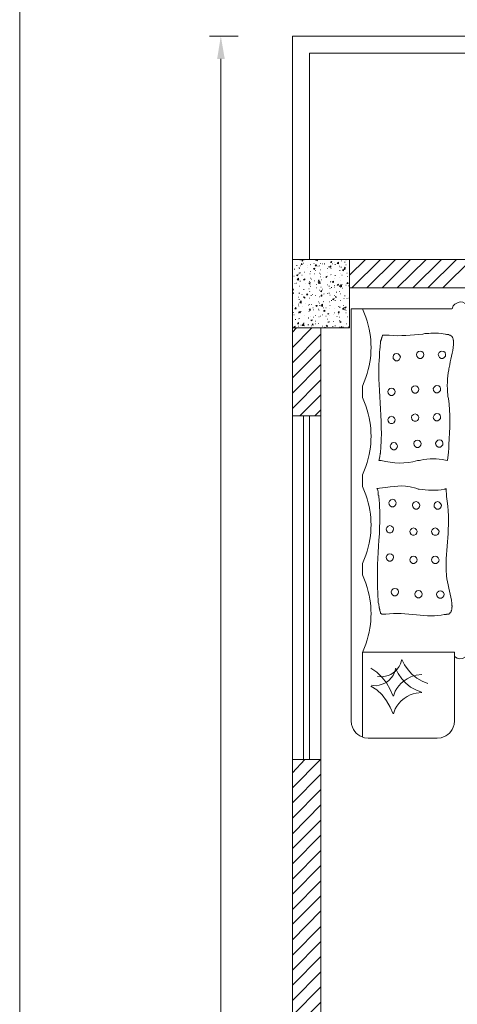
# Model space of a CAD drawing. Header units: millimetres. Extents: x 5 to 204, y 5 to 291.
# Tile 34 of 52: x 5 to 33, y 188 to 250. Entities that reach past the tile are written whole.
import ezdxf

# ---------------------------------------------------------------- set-up
doc = ezdxf.new("R2010")
doc.units = ezdxf.units.MM
doc.header["$MEASUREMENT"] = 0
doc.layers.get('0').update_dxf_attribs({"linetype": 'CONTINUOUS'})

msp = doc.modelspace()

# ---------------------------------------------------------------- hatches: boundary and pattern name
at = {"true_color": 0x989898}
msp.add_hatch(color=0, dxfattribs=at).paths.add_polyline_path([(17.787, 247.235), (18.267, 247.235), (18.019, 248.675)])

# ---------------------------------------------------------------- linework, layer by layer
at = {"color": 0, "linetype": 'Continuous', "lineweight": 9, "true_color": 0x989898}
for p, q in [((27.153, 230.97), (26.937, 231.5)), ((26.937, 226.635), (27.153, 227.165)), ((27.153, 225.378), (26.937, 225.907)), ((26.937, 221.043), (27.153, 221.572)), ((27.963, 221.936), (28.112, 221.936)), ((32.15, 221.969), (32.282, 221.936)), ((27.153, 219.785), (26.937, 220.315)), ((26.937, 215.45), (27.153, 215.979)), ((27.881, 215.384), (27.881, 215.119)), ((27.153, 214.209), (26.937, 214.738)), ((28.145, 212.257), (28.41, 212.273)), ((32.083, 212.24), (32.15, 212.24)), ((26.937, 209.857), (27.153, 210.387)), ((28.956, 208.583), (29.039, 208.865)), ((30.677, 208.467), (30.313, 208.418)), ((27.5, 207.789), (27.798, 207.756)), ((27.881, 208.335), (28.178, 208.318)), ((28.989, 207.425), (28.89, 207.111)), ((30.677, 207.342), (30.313, 207.293)), ((28.989, 206.3), (28.89, 205.985)), ((26.226, 205.539), (26.243, 205.307)), ((32.696, 205.307), (32.729, 205.539)), ((27.07, 204.48), (27.301, 204.463)), ((31.637, 204.463), (31.885, 204.48))]:
    msp.add_line(p, q, dxfattribs=at)
at = {"color": 0, "linetype": 'Continuous', "lineweight": 9, "true_color": 0x000001}
msp.add_lwpolyline([(5.361, 5.394), (204.447, 5.394), (204.447, 291.067), (5.361, 291.067)], close=True, dxfattribs=at)
at = {"color": 0, "linetype": 'Continuous', "lineweight": 5, "true_color": 0x989898}
for points in [[(19.111, 248.675), (17.307, 248.675), (17.307, 248.675)], [(18.019, 48.481), (18.019, 247.235), (18.019, 247.235)]]:
    msp.add_lwpolyline(points, dxfattribs=at)
at = {"color": 0, "linetype": 'Continuous', "lineweight": 18, "true_color": 0xb82e00}
for points in [[(22.52, 234.611), (22.52, 248.675), (22.52, 248.675)], [(22.52, 248.675), (85.991, 248.675), (85.991, 248.675)], [(23.595, 234.611), (23.595, 247.6), (23.595, 247.6)], [(23.595, 247.6), (84.916, 247.6), (84.916, 234.611)]]:
    msp.add_lwpolyline(points, dxfattribs=at)
at = {"color": 0, "linetype": 'Continuous', "lineweight": 18, "true_color": 0x000001}
msp.add_lwpolyline([(22.52, 230.292), (26.11, 230.292), (26.11, 234.611), (22.52, 234.611)], close=True, dxfattribs=at)
at = {"color": 0, "linetype": 'Continuous', "lineweight": 9, "true_color": 0x000003}
for points in [[(22.983, 234.511), (22.999, 234.511), (22.999, 234.511)], [(23.033, 234.594), (23.049, 234.594), (23.049, 234.594)], [(23.115, 234.528), (23.198, 234.578), (23.198, 234.578)], [(23.115, 234.528), (23.165, 234.495), (23.165, 234.495)], [(23.165, 234.495), (23.198, 234.578), (23.198, 234.578)], [(23.297, 234.561), (23.314, 234.561), (23.314, 234.561)], [(23.761, 234.611), (23.794, 234.611), (23.794, 234.611)], [(23.976, 234.561), (24.042, 234.611), (24.042, 234.611)], [(23.976, 234.561), (24.108, 234.528), (24.108, 234.528)], [(24.108, 234.528), (24.091, 234.611), (24.091, 234.611)], [(24.902, 234.445), (25.002, 234.478), (25.002, 234.478)], [(24.902, 234.445), (24.968, 234.412), (24.968, 234.412)], [(24.952, 234.445), (24.968, 234.445), (24.968, 234.445)], [(24.968, 234.412), (25.002, 234.478), (25.002, 234.478)], [(25.167, 234.445), (25.184, 234.445), (25.184, 234.445)], [(25.332, 234.346), (25.432, 234.445), (25.432, 234.445)], [(25.432, 234.329), (25.432, 234.445), (25.432, 234.445)], [(25.614, 234.528), (25.63, 234.528), (25.63, 234.528)], [(25.812, 234.429), (25.845, 234.429), (25.845, 234.429)], [(25.878, 234.578), (25.912, 234.578), (25.912, 234.578)], [(22.52, 234.412), (22.536, 234.412), (22.536, 234.412)], [(22.635, 233.998), (22.668, 233.998), (22.668, 233.998)], [(22.784, 234.23), (22.817, 234.23), (22.817, 234.23)], [(22.933, 234.081), (22.966, 234.081), (22.966, 234.081)], [(22.966, 234.048), (22.983, 234.048), (22.983, 234.048)], [(23.033, 234.197), (23.049, 234.197), (23.049, 234.197)], [(23.066, 234.28), (23.115, 234.346), (23.115, 234.346)], [(23.066, 234.28), (23.132, 234.28), (23.132, 234.28)], [(23.132, 234.28), (23.115, 234.346), (23.115, 234.346)], [(23.198, 234.379), (23.215, 234.379), (23.215, 234.379)], [(23.264, 233.8), (23.281, 233.8), (23.281, 233.8)], [(23.446, 234.214), (23.463, 234.214), (23.463, 234.214)], [(23.446, 234.114), (23.463, 234.114), (23.463, 234.114)], [(23.661, 234.28), (23.678, 234.28), (23.678, 234.28)], [(23.661, 233.85), (23.678, 233.85), (23.678, 233.85)], [(23.678, 234.197), (23.694, 234.197), (23.694, 234.197)], [(23.843, 234.032), (23.943, 234.065), (23.943, 234.065)], [(23.843, 234.032), (23.909, 233.982), (23.909, 233.982)], [(23.876, 234.346), (23.893, 234.346), (23.893, 234.346)], [(23.909, 233.982), (23.943, 234.065), (23.943, 234.065)], [(23.959, 234.197), (24.025, 234.28), (24.025, 234.28)], [(23.959, 234.197), (24.042, 234.197), (24.042, 234.197)], [(23.976, 233.916), (23.992, 233.916), (23.992, 233.916)], [(24.042, 234.197), (24.025, 234.28), (24.025, 234.28)], [(24.125, 234.18), (24.141, 234.18), (24.141, 234.18)], [(24.224, 234.214), (24.257, 234.214), (24.257, 234.214)], [(24.29, 234.362), (24.323, 234.362), (24.323, 234.362)], [(24.29, 233.949), (24.323, 233.949), (24.323, 233.949)], [(24.422, 234.329), (24.439, 234.329), (24.439, 234.329)], [(24.522, 234.329), (24.555, 234.329), (24.555, 234.329)], [(24.555, 234.263), (24.571, 234.263), (24.571, 234.263)], [(24.704, 233.816), (24.72, 233.816), (24.72, 233.816)], [(24.72, 234.048), (24.737, 234.048), (24.737, 234.048)], [(24.803, 234.147), (24.82, 234.147), (24.82, 234.147)], [(24.869, 234.114), (24.935, 234.197), (24.935, 234.197)], [(24.869, 234.114), (24.952, 234.114), (24.952, 234.114)], [(24.952, 234.114), (24.935, 234.197), (24.935, 234.197)], [(24.952, 234.032), (24.968, 234.032), (24.968, 234.032)], [(25.035, 234.329), (25.051, 234.329), (25.051, 234.329)], [(25.2, 234.296), (25.233, 234.296), (25.233, 234.296)], [(25.332, 234.346), (25.432, 234.329), (25.432, 234.329)], [(25.465, 234.18), (25.481, 234.18), (25.481, 234.18)], [(25.481, 234.131), (25.498, 234.131), (25.498, 234.131)], [(25.498, 233.916), (25.531, 233.916), (25.531, 233.916)], [(25.581, 234.114), (25.614, 234.114), (25.614, 234.114)], [(25.68, 233.949), (25.763, 233.965), (25.763, 233.965)], [(25.68, 233.949), (25.73, 233.899), (25.73, 233.899)], [(25.73, 233.899), (25.763, 233.965), (25.763, 233.965)], [(25.779, 234.048), (25.845, 234.114), (25.845, 234.114)], [(25.779, 234.048), (25.845, 234.032), (25.845, 234.032)], [(25.812, 233.965), (25.845, 233.965), (25.845, 233.965)], [(25.845, 234.032), (25.845, 234.114), (25.845, 234.114)], [(25.878, 234.263), (25.912, 234.263), (25.912, 234.263)], [(22.52, 233.667), (22.536, 233.667), (22.536, 233.667)], [(22.619, 233.552), (22.635, 233.552), (22.635, 233.552)], [(22.784, 233.618), (22.884, 233.667), (22.884, 233.667)], [(22.784, 233.618), (22.851, 233.585), (22.851, 233.585)], [(22.817, 233.32), (22.9, 233.436), (22.9, 233.436)], [(22.817, 233.32), (22.917, 233.303), (22.917, 233.303)], [(22.851, 233.585), (22.884, 233.667), (22.884, 233.667)], [(22.917, 233.303), (22.9, 233.436), (22.9, 233.436)], [(22.933, 233.734), (22.966, 233.734), (22.966, 233.734)], [(22.983, 233.353), (22.999, 233.353), (22.999, 233.353)], [(22.999, 233.767), (23.033, 233.767), (23.033, 233.767)], [(22.999, 233.237), (23.033, 233.237), (23.033, 233.237)], [(23.115, 233.618), (23.132, 233.618), (23.132, 233.618)], [(23.231, 233.32), (23.297, 233.386), (23.297, 233.386)], [(23.231, 233.32), (23.297, 233.32), (23.297, 233.32)], [(23.297, 233.32), (23.297, 233.386), (23.297, 233.386)], [(23.579, 233.221), (23.595, 233.221), (23.595, 233.221)], [(23.612, 233.701), (23.645, 233.701), (23.645, 233.701)], [(23.645, 233.436), (23.661, 233.436), (23.661, 233.436)], [(23.727, 233.37), (23.744, 233.37), (23.744, 233.37)], [(23.893, 233.27), (23.909, 233.27), (23.909, 233.27)], [(23.909, 233.701), (23.943, 233.701), (23.943, 233.701)], [(24.141, 233.237), (24.191, 233.32), (24.191, 233.32)], [(24.141, 233.237), (24.207, 233.237), (24.207, 233.237)], [(24.141, 233.121), (24.257, 233.221), (24.257, 233.221)], [(24.207, 233.237), (24.191, 233.32), (24.191, 233.32)], [(24.224, 233.75), (24.257, 233.75), (24.257, 233.75)], [(24.273, 233.088), (24.257, 233.221), (24.257, 233.221)], [(24.273, 233.519), (24.29, 233.519), (24.29, 233.519)], [(24.29, 233.684), (24.323, 233.684), (24.323, 233.684)], [(24.356, 233.32), (24.373, 233.32), (24.373, 233.32)], [(24.472, 233.502), (24.489, 233.502), (24.489, 233.502)], [(24.621, 233.519), (24.704, 233.552), (24.704, 233.552)], [(24.621, 233.519), (24.671, 233.469), (24.671, 233.469)], [(24.671, 233.469), (24.704, 233.552), (24.704, 233.552)], [(24.902, 233.204), (24.935, 233.204), (24.935, 233.204)], [(24.935, 233.601), (24.952, 233.601), (24.952, 233.601)], [(24.952, 233.651), (24.968, 233.651), (24.968, 233.651)], [(25.035, 233.171), (25.101, 233.237), (25.101, 233.237)], [(25.117, 233.155), (25.101, 233.237), (25.101, 233.237)], [(25.167, 233.436), (25.184, 233.436), (25.184, 233.436)], [(25.2, 233.601), (25.233, 233.601), (25.233, 233.601)], [(25.481, 233.469), (25.498, 233.469), (25.498, 233.469)], [(25.564, 233.701), (25.581, 233.701), (25.581, 233.701)], [(25.564, 233.287), (25.581, 233.287), (25.581, 233.287)], [(25.63, 233.618), (25.647, 233.618), (25.647, 233.618)], [(25.945, 233.734), (25.961, 233.734), (25.961, 233.734)], [(25.961, 233.535), (25.994, 233.535), (25.994, 233.535)], [(22.52, 232.708), (22.586, 232.741), (22.586, 232.741)], [(22.52, 232.691), (22.553, 232.675), (22.553, 232.675)], [(22.553, 232.675), (22.586, 232.741), (22.586, 232.741)], [(22.685, 233.088), (22.702, 233.088), (22.702, 233.088)], [(22.768, 233.121), (22.784, 233.121), (22.784, 233.121)], [(22.966, 232.923), (22.983, 232.923), (22.983, 232.923)], [(22.966, 232.923), (22.983, 232.923), (22.983, 232.923)], [(23.231, 232.708), (23.264, 232.708), (23.264, 232.708)], [(23.363, 233.072), (23.38, 233.072), (23.38, 233.072)], [(23.562, 233.121), (23.645, 233.155), (23.645, 233.155)], [(23.562, 233.121), (23.612, 233.072), (23.612, 233.072)], [(23.562, 232.757), (23.579, 232.757), (23.579, 232.757)], [(23.595, 232.592), (23.612, 232.592), (23.612, 232.592)], [(23.612, 233.072), (23.645, 233.155), (23.645, 233.155)], [(23.612, 233.006), (23.645, 233.006), (23.645, 233.006)], [(23.645, 232.906), (23.661, 232.906), (23.661, 232.906)], [(23.678, 232.609), (23.694, 232.609), (23.694, 232.609)], [(24.042, 233.022), (24.058, 233.022), (24.058, 233.022)], [(24.042, 232.824), (24.058, 232.824), (24.058, 232.824)], [(24.141, 233.121), (24.273, 233.088), (24.273, 233.088)], [(24.224, 232.675), (24.257, 232.675), (24.257, 232.675)], [(24.257, 233.088), (24.273, 233.088), (24.273, 233.088)], [(24.29, 232.609), (24.373, 232.642), (24.373, 232.642)], [(24.29, 232.609), (24.356, 232.559), (24.356, 232.559)], [(24.323, 232.857), (24.34, 232.857), (24.34, 232.857)], [(24.356, 232.559), (24.373, 232.642), (24.373, 232.642)], [(24.422, 232.741), (24.439, 232.741), (24.439, 232.741)], [(24.72, 233.006), (24.737, 233.006), (24.737, 233.006)], [(24.82, 232.923), (24.853, 232.923), (24.853, 232.923)], [(24.886, 232.774), (24.902, 232.774), (24.902, 232.774)], [(24.968, 232.84), (25.002, 232.84), (25.002, 232.84)], [(25.035, 233.171), (25.117, 233.155), (25.117, 233.155)], [(25.15, 232.973), (25.167, 232.973), (25.167, 232.973)], [(25.15, 232.857), (25.167, 232.857), (25.167, 232.857)], [(25.349, 233.006), (25.432, 233.055), (25.432, 233.055)], [(25.349, 233.006), (25.415, 232.973), (25.415, 232.973)], [(25.399, 232.973), (25.415, 232.973), (25.415, 232.973)], [(25.415, 232.973), (25.432, 233.055), (25.432, 233.055)], [(25.465, 232.592), (25.481, 232.592), (25.481, 232.592)], [(25.498, 232.906), (25.581, 233.006), (25.581, 233.006)], [(25.498, 232.906), (25.614, 232.89), (25.614, 232.89)], [(25.548, 232.857), (25.564, 232.857), (25.564, 232.857)], [(25.614, 232.89), (25.614, 233.006), (25.614, 233.006)], [(25.63, 233.022), (25.647, 233.022), (25.647, 233.022)], [(25.647, 232.791), (25.68, 232.791), (25.68, 232.791)], [(25.878, 232.989), (25.912, 232.989), (25.912, 232.989)], [(25.945, 233.088), (26.011, 233.155), (26.011, 233.155)], [(25.945, 233.088), (26.027, 233.088), (26.027, 233.088)], [(26.027, 233.088), (26.011, 233.155), (26.011, 233.155)], [(26.06, 232.939), (26.077, 232.939), (26.077, 232.939)], [(26.094, 232.642), (26.11, 232.642), (26.11, 232.642)], [(22.52, 232.46), (22.553, 232.526), (22.553, 232.526)], [(22.52, 232.46), (22.586, 232.46), (22.586, 232.46)], [(22.52, 232.079), (22.536, 232.079), (22.536, 232.079)], [(22.586, 232.46), (22.553, 232.526), (22.553, 232.526)], [(22.917, 232.228), (22.933, 232.228), (22.933, 232.228)], [(22.933, 232.476), (22.966, 232.476), (22.966, 232.476)], [(22.933, 232.079), (22.966, 232.079), (22.966, 232.079)], [(22.966, 232.493), (22.983, 232.493), (22.983, 232.493)], [(22.983, 231.88), (23.066, 231.996), (23.066, 231.996)], [(23.082, 231.864), (23.066, 231.996), (23.066, 231.996)], [(23.115, 232.41), (23.132, 232.41), (23.132, 232.41)], [(23.231, 232.261), (23.264, 232.261), (23.264, 232.261)], [(23.231, 232.211), (23.314, 232.228), (23.314, 232.228)], [(23.231, 232.211), (23.297, 232.162), (23.297, 232.162)], [(23.231, 232.211), (23.264, 232.211), (23.264, 232.211)], [(23.297, 232.162), (23.314, 232.228), (23.314, 232.228)], [(23.413, 232.377), (23.463, 232.46), (23.463, 232.46)], [(23.413, 232.377), (23.496, 232.377), (23.496, 232.377)], [(23.496, 232.377), (23.463, 232.46), (23.463, 232.46)], [(23.595, 232.178), (23.612, 232.178), (23.612, 232.178)], [(23.694, 232.327), (23.727, 232.327), (23.727, 232.327)], [(23.794, 232.393), (23.81, 232.393), (23.81, 232.393)], [(23.976, 232.327), (23.992, 232.327), (23.992, 232.327)], [(24.224, 232.245), (24.257, 232.245), (24.257, 232.245)], [(24.323, 232.294), (24.373, 232.377), (24.373, 232.377)], [(24.323, 232.294), (24.373, 232.294), (24.373, 232.294)], [(24.373, 232.294), (24.373, 232.377), (24.373, 232.377)], [(24.472, 232.377), (24.489, 232.377), (24.489, 232.377)], [(24.489, 231.963), (24.505, 231.963), (24.505, 231.963)], [(24.505, 232.443), (24.522, 232.443), (24.522, 232.443)], [(24.72, 232.46), (24.737, 232.46), (24.737, 232.46)], [(24.82, 232.476), (24.853, 232.476), (24.853, 232.476)], [(24.886, 232.36), (24.902, 232.36), (24.902, 232.36)], [(24.968, 232.029), (25.002, 232.029), (25.002, 232.029)], [(25.051, 232.096), (25.15, 232.145), (25.15, 232.145)], [(25.051, 232.096), (25.117, 232.062), (25.117, 232.062)], [(25.117, 232.062), (25.15, 232.145), (25.15, 232.145)], [(25.15, 232.327), (25.167, 232.327), (25.167, 232.327)], [(25.2, 232.013), (25.233, 232.013), (25.233, 232.013)], [(25.233, 232.228), (25.266, 232.294), (25.266, 232.294)], [(25.233, 232.228), (25.283, 232.211), (25.283, 232.211)], [(25.283, 232.211), (25.266, 232.294), (25.266, 232.294)], [(25.283, 232.542), (25.316, 232.542), (25.316, 232.542)], [(25.531, 232.443), (25.548, 232.443), (25.548, 232.443)], [(25.531, 232.013), (25.548, 232.013), (25.548, 232.013)], [(25.763, 232.145), (25.779, 232.145), (25.779, 232.145)], [(25.812, 232.311), (25.845, 232.311), (25.845, 232.311)], [(25.945, 232.145), (25.961, 232.145), (25.961, 232.145)], [(26.077, 232.178), (26.094, 232.178), (26.094, 232.178)], [(26.11, 232.493), (26.143, 232.493), (26.143, 232.493)], [(26.11, 232.493), (26.143, 232.493), (26.143, 232.493)], [(22.586, 231.715), (22.602, 231.715), (22.602, 231.715)], [(22.685, 231.5), (22.735, 231.583), (22.735, 231.583)], [(22.685, 231.5), (22.751, 231.5), (22.751, 231.5)], [(22.751, 231.5), (22.735, 231.583), (22.735, 231.583)], [(22.884, 231.781), (22.9, 231.781), (22.9, 231.781)], [(22.9, 231.765), (22.917, 231.765), (22.917, 231.765)], [(22.917, 231.682), (22.933, 231.682), (22.933, 231.682)], [(22.933, 231.301), (23.033, 231.318), (23.033, 231.318)], [(22.983, 231.88), (23.082, 231.864), (23.082, 231.864)], [(22.983, 231.632), (22.999, 231.632), (22.999, 231.632)], [(22.999, 231.252), (23.033, 231.318), (23.033, 231.318)], [(23.049, 231.334), (23.066, 231.334), (23.066, 231.334)], [(23.132, 231.616), (23.148, 231.616), (23.148, 231.616)], [(23.363, 231.831), (23.38, 231.831), (23.38, 231.831)], [(23.529, 231.732), (23.562, 231.732), (23.562, 231.732)], [(23.562, 231.334), (23.579, 231.334), (23.579, 231.334)], [(23.579, 231.765), (23.595, 231.765), (23.595, 231.765)], [(23.579, 231.417), (23.645, 231.5), (23.645, 231.5)], [(23.579, 231.417), (23.661, 231.417), (23.661, 231.417)], [(23.661, 231.417), (23.645, 231.5), (23.645, 231.5)], [(23.727, 231.765), (23.744, 231.765), (23.744, 231.765)], [(23.81, 231.566), (23.827, 231.566), (23.827, 231.566)], [(23.827, 231.434), (23.843, 231.434), (23.843, 231.434)], [(23.992, 231.698), (24.091, 231.715), (24.091, 231.715)], [(23.992, 231.698), (24.058, 231.649), (24.058, 231.649)], [(24.058, 231.649), (24.091, 231.715), (24.091, 231.715)], [(24.141, 231.483), (24.174, 231.483), (24.174, 231.483)], [(24.174, 231.93), (24.191, 231.93), (24.191, 231.93)], [(24.191, 231.417), (24.207, 231.417), (24.207, 231.417)], [(24.207, 231.847), (24.224, 231.847), (24.224, 231.847)], [(24.207, 231.715), (24.224, 231.715), (24.224, 231.715)], [(24.323, 231.682), (24.422, 231.781), (24.422, 231.781)], [(24.323, 231.682), (24.422, 231.649), (24.422, 231.649)], [(24.422, 231.649), (24.422, 231.781), (24.422, 231.781)], [(24.472, 231.88), (24.489, 231.88), (24.489, 231.88)], [(24.489, 231.55), (24.505, 231.55), (24.505, 231.55)], [(24.489, 231.351), (24.555, 231.417), (24.555, 231.417)], [(24.489, 231.351), (24.571, 231.334), (24.571, 231.334)], [(24.571, 231.334), (24.555, 231.417), (24.555, 231.417)], [(24.638, 231.55), (24.654, 231.55), (24.654, 231.55)], [(24.853, 231.5), (24.869, 231.5), (24.869, 231.5)], [(24.869, 231.93), (24.886, 231.93), (24.886, 231.93)], [(24.886, 231.698), (24.902, 231.698), (24.902, 231.698)], [(25.167, 231.533), (25.184, 231.533), (25.184, 231.533)], [(25.399, 231.268), (25.465, 231.334), (25.465, 231.334)], [(25.432, 231.649), (25.465, 231.649), (25.465, 231.649)], [(25.465, 231.268), (25.465, 231.334), (25.465, 231.334)], [(25.498, 231.583), (25.531, 231.583), (25.531, 231.583)], [(25.564, 231.649), (25.581, 231.649), (25.581, 231.649)], [(25.68, 231.467), (25.763, 231.566), (25.763, 231.566)], [(25.68, 231.467), (25.779, 231.434), (25.779, 231.434)], [(25.73, 231.698), (25.763, 231.698), (25.763, 231.698)], [(25.779, 231.434), (25.763, 231.566), (25.763, 231.566)], [(25.796, 231.583), (25.912, 231.632), (25.912, 231.632)], [(25.796, 231.583), (25.862, 231.55), (25.862, 231.55)], [(25.845, 231.483), (25.862, 231.483), (25.862, 231.483)], [(25.862, 231.55), (25.912, 231.632), (25.912, 231.632)], [(25.878, 231.384), (25.912, 231.384), (25.912, 231.384)], [(22.553, 231.268), (22.586, 231.268), (22.586, 231.268)], [(22.619, 231.119), (22.635, 231.119), (22.635, 231.119)], [(22.702, 230.822), (22.735, 230.822), (22.735, 230.822)], [(22.9, 230.822), (22.917, 230.822), (22.917, 230.822)], [(22.917, 231.252), (22.933, 231.252), (22.933, 231.252)], [(22.933, 231.301), (22.999, 231.252), (22.999, 231.252)], [(22.933, 230.888), (22.966, 230.888), (22.966, 230.888)], [(23.297, 231.103), (23.314, 231.103), (23.314, 231.103)], [(23.512, 230.937), (23.529, 230.937), (23.529, 230.937)], [(23.529, 230.904), (23.562, 230.904), (23.562, 230.904)], [(23.678, 231.02), (23.694, 231.02), (23.694, 231.02)], [(23.678, 230.788), (23.761, 230.805), (23.761, 230.805)], [(23.678, 230.788), (23.744, 230.739), (23.744, 230.739)], [(23.744, 230.739), (23.761, 230.805), (23.761, 230.805)], [(23.827, 230.97), (23.843, 230.97), (23.843, 230.97)], [(23.959, 231.086), (23.976, 231.086), (23.976, 231.086)], [(23.976, 230.722), (23.992, 230.722), (23.992, 230.722)], [(24.191, 231.004), (24.207, 231.004), (24.207, 231.004)], [(24.29, 231.037), (24.323, 231.037), (24.323, 231.037)], [(24.422, 231.119), (24.439, 231.119), (24.439, 231.119)], [(24.638, 231.037), (24.654, 231.037), (24.654, 231.037)], [(24.72, 230.855), (24.737, 230.855), (24.737, 230.855)], [(24.737, 231.186), (24.82, 231.202), (24.82, 231.202)], [(24.737, 231.186), (24.803, 231.152), (24.803, 231.152)], [(24.803, 231.152), (24.82, 231.202), (24.82, 231.202)], [(24.853, 231.086), (24.869, 231.086), (24.869, 231.086)], [(25.084, 230.706), (25.101, 230.706), (25.101, 230.706)], [(25.101, 231.152), (25.117, 231.152), (25.117, 231.152)], [(25.15, 231.252), (25.167, 231.252), (25.167, 231.252)], [(25.316, 231.02), (25.332, 231.02), (25.332, 231.02)], [(25.399, 231.268), (25.465, 231.268), (25.465, 231.268)], [(25.415, 231.186), (25.432, 231.186), (25.432, 231.186)], [(25.465, 230.97), (25.481, 230.97), (25.481, 230.97)], [(25.465, 230.772), (25.481, 230.772), (25.481, 230.772)], [(25.481, 231.186), (25.498, 231.186), (25.498, 231.186)], [(25.498, 230.673), (25.581, 230.706), (25.581, 230.706)], [(25.564, 230.772), (25.581, 230.772), (25.581, 230.772)], [(25.564, 230.64), (25.581, 230.706), (25.581, 230.706)], [(25.878, 231.252), (25.912, 231.252), (25.912, 231.252)], [(25.994, 231.004), (26.011, 231.004), (26.011, 231.004)], [(26.11, 230.855), (26.143, 230.855), (26.143, 230.855)], [(22.619, 230.358), (22.702, 230.408), (22.702, 230.408)], [(22.619, 230.358), (22.685, 230.325), (22.685, 230.325)], [(22.635, 230.325), (22.668, 230.325), (22.668, 230.325)], [(22.685, 230.325), (22.702, 230.408), (22.702, 230.408)], [(22.851, 230.557), (22.917, 230.64), (22.917, 230.64)], [(22.851, 230.557), (22.917, 230.557), (22.917, 230.557)], [(22.884, 230.408), (22.9, 230.408), (22.9, 230.408)], [(22.917, 230.557), (22.917, 230.64), (22.917, 230.64)], [(23.049, 230.474), (23.066, 230.474), (23.066, 230.474)], [(23.132, 230.441), (23.231, 230.557), (23.231, 230.557)], [(23.132, 230.441), (23.264, 230.424), (23.264, 230.424)], [(23.165, 230.441), (23.198, 230.441), (23.198, 230.441)], [(23.231, 230.59), (23.264, 230.59), (23.264, 230.59)], [(23.264, 230.424), (23.231, 230.557), (23.231, 230.557)], [(23.314, 230.292), (23.347, 230.292), (23.347, 230.292)], [(23.496, 230.491), (23.512, 230.491), (23.512, 230.491)], [(23.529, 230.491), (23.562, 230.491), (23.562, 230.491)], [(23.727, 230.424), (23.744, 230.424), (23.744, 230.424)], [(23.761, 230.491), (23.81, 230.557), (23.81, 230.557)], [(23.761, 230.491), (23.827, 230.474), (23.827, 230.474)], [(23.827, 230.474), (23.81, 230.557), (23.81, 230.557)], [(23.976, 230.557), (23.992, 230.557), (23.992, 230.557)], [(24.174, 230.573), (24.191, 230.573), (24.191, 230.573)], [(24.406, 230.408), (24.422, 230.408), (24.422, 230.408)], [(24.489, 230.292), (24.522, 230.292), (24.522, 230.292)], [(24.522, 230.292), (24.588, 230.342), (24.588, 230.342)], [(24.522, 230.292), (24.555, 230.292), (24.555, 230.292)], [(24.588, 230.292), (24.588, 230.342), (24.588, 230.342)], [(24.654, 230.408), (24.72, 230.474), (24.72, 230.474)], [(24.654, 230.408), (24.737, 230.375), (24.737, 230.375)], [(24.737, 230.375), (24.72, 230.474), (24.72, 230.474)], [(24.753, 230.656), (24.786, 230.656), (24.786, 230.656)], [(24.82, 230.673), (24.853, 230.673), (24.853, 230.673)], [(25.051, 230.375), (25.084, 230.375), (25.084, 230.375)], [(25.2, 230.424), (25.233, 230.424), (25.233, 230.424)], [(25.465, 230.342), (25.481, 230.342), (25.481, 230.342)], [(25.498, 230.673), (25.564, 230.64), (25.564, 230.64)], [(25.564, 230.325), (25.63, 230.375), (25.63, 230.375)], [(25.564, 230.325), (25.647, 230.325), (25.647, 230.325)], [(25.647, 230.325), (25.63, 230.375), (25.63, 230.375)], [(25.73, 230.342), (25.763, 230.342), (25.763, 230.342)], [(25.928, 230.557), (25.945, 230.557), (25.945, 230.557)], [(26.027, 230.358), (26.06, 230.358), (26.06, 230.358)], [(26.094, 230.424), (26.11, 230.424), (26.11, 230.424)]]:
    msp.add_lwpolyline(points, dxfattribs=at)
at = {"color": 0, "linetype": 'Continuous', "lineweight": 5, "true_color": 0x000005}
for points in [[(26.11, 234.578), (26.16, 234.611), (26.16, 234.611)], [(26.11, 233.618), (27.119, 234.611), (27.119, 234.611)], [(26.259, 232.824), (28.063, 234.611), (28.063, 234.611)], [(27.219, 232.824), (29.022, 234.611), (29.022, 234.611)], [(28.178, 232.824), (29.965, 234.611), (29.965, 234.611)], [(29.122, 232.824), (30.942, 234.611), (30.942, 234.611)], [(30.098, 232.824), (31.901, 234.611), (31.901, 234.611)], [(31.057, 232.824), (32.844, 234.611), (32.844, 234.611)], [(32.001, 232.824), (33.804, 234.611), (33.804, 234.611)], [(22.52, 230.027), (22.784, 230.292), (22.784, 230.292)], [(22.52, 229.068), (23.744, 230.292), (23.744, 230.292)], [(22.52, 228.091), (24.323, 229.911), (24.323, 229.911)], [(22.52, 227.148), (24.323, 228.935), (24.323, 228.935)], [(22.52, 226.189), (24.323, 227.992), (24.323, 227.992)], [(22.52, 225.229), (24.323, 227.032), (24.323, 227.032)], [(22.983, 224.749), (24.323, 226.089), (24.323, 226.089)], [(23.943, 224.749), (24.323, 225.13), (24.323, 225.13)], [(22.52, 202.279), (23.314, 203.106), (23.314, 203.106)], [(22.52, 201.319), (24.29, 203.106), (24.29, 203.106)], [(22.52, 200.376), (24.323, 202.18), (24.323, 202.18)], [(22.52, 199.417), (24.323, 201.22), (24.323, 201.22)], [(22.52, 198.44), (24.323, 200.26), (24.323, 200.26)], [(22.52, 197.497), (24.323, 199.284), (24.323, 199.284)], [(22.52, 196.537), (24.323, 198.341), (24.323, 198.341)], [(22.52, 195.578), (24.323, 197.381), (24.323, 197.381)], [(22.52, 194.635), (24.323, 196.438), (24.323, 196.438)], [(22.52, 193.675), (24.323, 195.479), (24.323, 195.479)], [(22.52, 192.732), (24.323, 194.519), (24.323, 194.519)], [(22.52, 191.756), (24.323, 193.576), (24.323, 193.576)], [(22.52, 190.796), (24.323, 192.599), (24.323, 192.599)], [(22.52, 189.853), (24.323, 191.64), (24.323, 191.64)], [(22.52, 188.893), (24.323, 190.697), (24.323, 190.697)], [(22.52, 187.933), (24.323, 189.737), (24.323, 189.737)], [(22.52, 186.99), (24.323, 188.794), (24.323, 188.794)], [(22.52, 186.014), (24.323, 187.834), (24.323, 187.834)]]:
    msp.add_lwpolyline(points, dxfattribs=at)
at = {"color": 0, "linetype": 'Continuous', "lineweight": 18, "true_color": 0x000007}
for points in [[(41.134, 234.611), (26.11, 234.611), (26.11, 234.611)], [(41.134, 232.824), (26.11, 232.824), (26.11, 232.824)], [(22.52, 231.02), (22.52, 224.749), (22.52, 224.749)], [(24.323, 230.292), (24.323, 224.749), (24.323, 224.749)], [(24.323, 224.749), (22.52, 224.749), (22.52, 224.749)], [(22.52, 203.106), (22.52, 178.353), (22.52, 178.353)], [(22.52, 203.106), (24.323, 203.106), (24.323, 203.106)], [(24.323, 203.106), (24.323, 178.353), (24.323, 178.353)]]:
    msp.add_lwpolyline(points, dxfattribs=at)
at = {"color": 0, "linetype": 'Continuous', "lineweight": 9, "true_color": 0x989898}
for points in [[(32.563, 231.5), (26.226, 231.5), (26.226, 205.539)], [(35.31, 231.682), (35.178, 231.831), (35.029, 231.914), (34.863, 231.93), (34.698, 231.914), (34.549, 231.831), (34.416, 231.682), (34.284, 231.831), (34.152, 231.914), (33.97, 231.93), (33.804, 231.914), (33.655, 231.831), (33.523, 231.682), (33.407, 231.831), (33.258, 231.914), (33.093, 231.93), (32.911, 231.88), (32.745, 231.798), (32.646, 231.682), (32.58, 231.5)], [(28.03, 228.968), (28.046, 229.051), (28.046, 229.2), (28.063, 229.283), (28.063, 229.349), (28.079, 229.382), (28.079, 229.465), (28.112, 229.514), (28.112, 229.564), (28.129, 229.597), (28.129, 229.647), (28.145, 229.663), (28.145, 229.713), (28.178, 229.729), (28.178, 229.763), (28.195, 229.796), (28.195, 229.812), (28.212, 229.829), (28.228, 229.829), (28.228, 229.845), (28.261, 229.845)], [(28.261, 229.845), (28.493, 229.829), (28.609, 229.829)], [(30.727, 229.911), (30.859, 229.945), (30.991, 229.945)], [(32.133, 229.895), (32.166, 229.895), (32.232, 229.878)], [(32.662, 229.448), (32.662, 229.514), (32.646, 229.531), (32.646, 229.614), (32.613, 229.647), (32.613, 229.663), (32.596, 229.68), (32.596, 229.713), (32.563, 229.746), (32.563, 229.763), (32.53, 229.796), (32.514, 229.796), (32.464, 229.829), (32.447, 229.829), (32.431, 229.845), (32.381, 229.845), (32.365, 229.878), (32.232, 229.878)], [(32.365, 227.645), (32.365, 227.727), (32.381, 227.794), (32.431, 227.976)], [(27.98, 226.735), (27.98, 226.867), (27.963, 226.933), (27.963, 227.016)], [(26.937, 225.907), (26.937, 226.635), (26.937, 226.635)], [(32.348, 225.858), (32.315, 225.973), (32.315, 226.089)], [(32.431, 224.766), (32.431, 224.749), (32.431, 224.749)], [(28.112, 223.26), (28.112, 223.392), (28.129, 223.525), (28.129, 223.624)], [(32.282, 221.936), (32.348, 222.466), (32.365, 222.714), (32.365, 222.962)], [(27.963, 221.936), (27.98, 221.969), (27.98, 222.035), (27.996, 222.085), (27.996, 222.118), (28.03, 222.168), (28.03, 222.251), (28.046, 222.3), (28.046, 222.383), (28.063, 222.416), (28.063, 222.532)], [(30.396, 221.936), (30.528, 221.953), (30.611, 221.969)], [(26.937, 220.315), (26.937, 221.043), (26.937, 221.043)], [(27.848, 220.182), (27.93, 220.182), (27.996, 220.199)], [(27.848, 220.182), (27.881, 220.133), (27.881, 220.116), (27.897, 220.066), (27.897, 220.033), (27.914, 219.984), (27.914, 219.901), (27.93, 219.851), (27.93, 219.769), (27.963, 219.735), (27.963, 219.587), (27.98, 219.537), (27.98, 219.388), (27.996, 219.289), (27.996, 218.941), (28.03, 218.842), (28.03, 218.478)], [(30.296, 220.199), (30.445, 220.149), (30.495, 220.133)], [(32.067, 220.149), (32.133, 220.149), (32.199, 220.182)], [(32.199, 220.182), (32.232, 219.669), (32.265, 219.388)], [(26.937, 214.738), (26.937, 215.45), (26.937, 215.45)], [(32.199, 214.904), (32.216, 214.838), (32.216, 214.689)], [(27.914, 213.167), (27.93, 213.084), (27.93, 213.001), (27.963, 212.902), (27.963, 212.803), (27.98, 212.769), (27.98, 212.67), (27.996, 212.637), (27.996, 212.571), (28.03, 212.554), (28.03, 212.472), (28.046, 212.439), (28.046, 212.422), (28.063, 212.405), (28.063, 212.356), (28.079, 212.339), (28.079, 212.323), (28.145, 212.257)], [(32.53, 213.15), (32.53, 213.084), (32.563, 213.001), (32.563, 212.819), (32.58, 212.786), (32.58, 212.72), (32.563, 212.703), (32.563, 212.554), (32.53, 212.521), (32.53, 212.488), (32.514, 212.472), (32.514, 212.422), (32.464, 212.372), (32.464, 212.356), (32.447, 212.356), (32.431, 212.339), (32.431, 212.323), (32.414, 212.29), (32.381, 212.29), (32.365, 212.273), (32.348, 212.273), (32.315, 212.257), (32.232, 212.257), (32.216, 212.24), (32.15, 212.24)], [(26.937, 209.874), (26.937, 204.529), (26.937, 204.529)], [(32.729, 209.874), (26.937, 209.874), (26.937, 209.874)], [(32.729, 209.874), (32.729, 205.539), (32.729, 205.539)], [(32.729, 209.609), (32.894, 209.493), (33.06, 209.46), (33.225, 209.477), (33.407, 209.559), (33.523, 209.708), (33.655, 209.559), (33.804, 209.477), (33.97, 209.46), (34.152, 209.477), (34.284, 209.559), (34.416, 209.708), (34.549, 209.559), (34.698, 209.477), (34.863, 209.46), (35.029, 209.477), (35.178, 209.559), (35.31, 209.708)], [(29.337, 209.146), (29.419, 209.411), (29.585, 209.08), (29.8, 208.765), (30.048, 208.484), (30.346, 208.236), (30.693, 208.037), (31.057, 207.905)], [(28.857, 207.111), (28.675, 207.524), (28.443, 207.938), (28.178, 208.285), (27.848, 208.616), (27.467, 208.865)], [(29.022, 208.865), (29.188, 208.534), (29.403, 208.203), (29.651, 207.938), (29.949, 207.673), (30.296, 207.491), (30.644, 207.359)], [(28.857, 205.985), (28.675, 206.416), (28.443, 206.813), (28.178, 207.177), (27.848, 207.491), (27.467, 207.739)], [(27.301, 204.463), (31.637, 204.463), (31.637, 204.463)]]:
    msp.add_lwpolyline(points, dxfattribs=at)
for points in [[(29.088, 228.687), (28.973, 228.67), (28.89, 228.588), (28.857, 228.472), (28.873, 228.373), (28.94, 228.29), (29.022, 228.224), (29.138, 228.224), (29.237, 228.29), (29.287, 228.373), (29.32, 228.472), (29.27, 228.588), (29.188, 228.67)], [(30.561, 228.836), (30.462, 228.819), (30.379, 228.737), (30.329, 228.621), (30.346, 228.522), (30.412, 228.439), (30.495, 228.373), (30.627, 228.373), (30.71, 228.439), (30.776, 228.522), (30.793, 228.621), (30.76, 228.737), (30.677, 228.819)], [(31.934, 228.836), (31.835, 228.819), (31.752, 228.737), (31.703, 228.621), (31.736, 228.522), (31.786, 228.439), (31.885, 228.373), (32.001, 228.373), (32.083, 228.439), (32.15, 228.522), (32.166, 228.621), (32.133, 228.737), (32.05, 228.819)], [(28.758, 226.503), (28.658, 226.486), (28.576, 226.404), (28.526, 226.288), (28.559, 226.189), (28.609, 226.106), (28.708, 226.04), (28.824, 226.04), (28.906, 226.106), (28.973, 226.189), (28.989, 226.288), (28.956, 226.404), (28.873, 226.486)], [(30.247, 226.652), (30.147, 226.635), (30.048, 226.553), (30.015, 226.437), (30.032, 226.337), (30.098, 226.255), (30.181, 226.189), (30.313, 226.189), (30.396, 226.255), (30.462, 226.337), (30.478, 226.437), (30.445, 226.553), (30.346, 226.635)], [(31.62, 226.668), (31.521, 226.652), (31.438, 226.569), (31.388, 226.47), (31.405, 226.354), (31.471, 226.271), (31.554, 226.205), (31.686, 226.205), (31.769, 226.271), (31.835, 226.354), (31.852, 226.47), (31.819, 226.569), (31.736, 226.652)], [(28.758, 224.732), (28.658, 224.699), (28.576, 224.617), (28.526, 224.517), (28.559, 224.418), (28.609, 224.319), (28.708, 224.269), (28.824, 224.269), (28.906, 224.319), (28.973, 224.418), (28.989, 224.517), (28.956, 224.617), (28.873, 224.699)], [(30.247, 224.881), (30.147, 224.848), (30.048, 224.766), (30.015, 224.666), (30.032, 224.55), (30.098, 224.468), (30.181, 224.418), (30.313, 224.418), (30.396, 224.468), (30.462, 224.55), (30.478, 224.666), (30.445, 224.766), (30.346, 224.848)], [(31.62, 224.898), (31.521, 224.881), (31.438, 224.799), (31.388, 224.683), (31.405, 224.584), (31.471, 224.501), (31.554, 224.435), (31.686, 224.435), (31.769, 224.501), (31.835, 224.584), (31.852, 224.683), (31.819, 224.799), (31.736, 224.881)], [(28.906, 223.078), (28.807, 223.061), (28.724, 222.962), (28.675, 222.863), (28.708, 222.763), (28.758, 222.681), (28.857, 222.615), (28.973, 222.615), (29.055, 222.681), (29.122, 222.763), (29.138, 222.863), (29.105, 222.962), (29.022, 223.061)], [(30.396, 223.227), (30.296, 223.21), (30.197, 223.111), (30.164, 223.012), (30.181, 222.912), (30.247, 222.83), (30.329, 222.763), (30.462, 222.763), (30.545, 222.83), (30.611, 222.912), (30.627, 223.012), (30.578, 223.111), (30.495, 223.21)], [(31.769, 223.243), (31.67, 223.227), (31.587, 223.144), (31.537, 223.028), (31.554, 222.929), (31.62, 222.846), (31.703, 222.78), (31.835, 222.78), (31.918, 222.846), (31.984, 222.929), (32.001, 223.028), (31.968, 223.144), (31.885, 223.227)], [(28.824, 219.504), (28.724, 219.471), (28.642, 219.388), (28.592, 219.289), (28.609, 219.173), (28.675, 219.09), (28.758, 219.024), (28.89, 219.024), (28.973, 219.09), (29.039, 219.173), (29.055, 219.289), (29.022, 219.388), (28.94, 219.471)], [(30.313, 219.355), (30.197, 219.322), (30.114, 219.239), (30.081, 219.14), (30.098, 219.024), (30.164, 218.941), (30.247, 218.875), (30.379, 218.875), (30.462, 218.941), (30.528, 219.024), (30.545, 219.14), (30.495, 219.239), (30.412, 219.322)], [(31.67, 219.355), (31.554, 219.322), (31.471, 219.239), (31.438, 219.14), (31.455, 219.024), (31.521, 218.941), (31.604, 218.875), (31.736, 218.875), (31.819, 218.941), (31.885, 219.024), (31.901, 219.14), (31.852, 219.239), (31.769, 219.322)], [(28.658, 217.849), (28.559, 217.816), (28.46, 217.733), (28.427, 217.634), (28.443, 217.535), (28.509, 217.436), (28.592, 217.386), (28.724, 217.386), (28.807, 217.436), (28.873, 217.535), (28.89, 217.634), (28.857, 217.733), (28.758, 217.816)], [(30.147, 217.7), (30.032, 217.667), (29.949, 217.584), (29.916, 217.485), (29.932, 217.386), (29.999, 217.287), (30.081, 217.237), (30.197, 217.237), (30.296, 217.287), (30.346, 217.386), (30.379, 217.485), (30.329, 217.584), (30.247, 217.667)], [(31.521, 217.7), (31.405, 217.667), (31.322, 217.584), (31.289, 217.485), (31.306, 217.386), (31.372, 217.287), (31.455, 217.237), (31.587, 217.237), (31.67, 217.287), (31.736, 217.386), (31.752, 217.485), (31.703, 217.584), (31.62, 217.667)], [(28.658, 216.062), (28.559, 216.046), (28.46, 215.963), (28.427, 215.847), (28.443, 215.748), (28.509, 215.665), (28.592, 215.599), (28.724, 215.599), (28.807, 215.665), (28.873, 215.748), (28.89, 215.847), (28.857, 215.963), (28.758, 216.046)], [(30.147, 215.913), (30.032, 215.897), (29.949, 215.814), (29.916, 215.698), (29.932, 215.599), (29.999, 215.516), (30.081, 215.45), (30.197, 215.45), (30.296, 215.516), (30.346, 215.599), (30.379, 215.698), (30.329, 215.814), (30.247, 215.897)], [(31.521, 215.913), (31.405, 215.897), (31.322, 215.814), (31.289, 215.698), (31.306, 215.599), (31.372, 215.516), (31.455, 215.45), (31.587, 215.45), (31.67, 215.516), (31.736, 215.599), (31.752, 215.698), (31.703, 215.814), (31.62, 215.897)], [(28.973, 213.878), (28.873, 213.862), (28.791, 213.779), (28.741, 213.68), (28.758, 213.564), (28.824, 213.481), (28.906, 213.415), (29.039, 213.415), (29.122, 213.481), (29.188, 213.564), (29.204, 213.68), (29.171, 213.779), (29.088, 213.862)], [(30.462, 213.762), (30.346, 213.729), (30.263, 213.646), (30.23, 213.547), (30.247, 213.431), (30.313, 213.349), (30.396, 213.299), (30.528, 213.299), (30.611, 213.349), (30.677, 213.431), (30.693, 213.547), (30.644, 213.646), (30.561, 213.729)], [(31.835, 213.729), (31.736, 213.713), (31.637, 213.63), (31.604, 213.531), (31.62, 213.415), (31.686, 213.332), (31.769, 213.266), (31.901, 213.266), (31.984, 213.332), (32.05, 213.415), (32.067, 213.531), (32.034, 213.63), (31.934, 213.713)]]:
    msp.add_lwpolyline(points, close=True, dxfattribs=at)
at = {"color": 0, "linetype": 'Continuous', "lineweight": 13, "true_color": 0x000004}
for points in [[(22.52, 224.749), (22.52, 203.106), (22.52, 203.106)], [(23.231, 224.749), (23.231, 203.106), (23.231, 203.106)], [(23.595, 203.106), (23.595, 224.749), (23.595, 224.749)], [(24.323, 203.106), (24.323, 224.749), (24.323, 224.749)]]:
    msp.add_lwpolyline(points, dxfattribs=at)
at = {"color": 0, "linetype": 'Continuous', "lineweight": 9, "true_color": 0x989898}
for points in [[(27.153, 227.165), (27.583, 228.538), (27.583, 229.597), (27.153, 230.97)], [(28.609, 229.829), (29.32, 229.763), (30.032, 229.845), (30.727, 229.911)], [(30.991, 229.945), (31.24, 229.961), (31.885, 229.994), (32.133, 229.895)], [(27.963, 227.016), (27.947, 227.661), (27.98, 228.323), (28.03, 228.968)], [(32.431, 227.976), (32.497, 228.455), (32.696, 228.935), (32.662, 229.448)], [(32.315, 226.089), (32.249, 226.553), (32.265, 227.198), (32.365, 227.645)], [(28.129, 223.624), (28.112, 224.683), (28.03, 225.692), (27.98, 226.735)], [(32.365, 222.962), (32.447, 223.905), (32.464, 224.914), (32.348, 225.858)], [(27.153, 221.572), (27.583, 222.945), (27.583, 224.004), (27.153, 225.378)], [(28.063, 222.532), (28.096, 222.747), (28.112, 223.028), (28.112, 223.26)], [(30.611, 221.969), (31.124, 222.085), (31.637, 222.085), (32.15, 221.969)], [(28.112, 221.936), (28.857, 221.787), (29.651, 221.688), (30.396, 221.936)], [(27.996, 220.199), (29.122, 220.298), (29.204, 220.464), (30.296, 220.199)], [(27.153, 215.979), (27.583, 217.369), (27.583, 218.412), (27.153, 219.785)], [(30.495, 220.133), (30.975, 220.066), (31.604, 220.017), (32.067, 220.149)], [(32.265, 219.388), (32.497, 217.667), (32.15, 216.459), (32.199, 214.904)], [(28.03, 218.478), (28.03, 217.452), (27.93, 216.41), (27.881, 215.384)], [(27.881, 215.119), (27.864, 214.441), (27.881, 213.828), (27.914, 213.167)], [(32.216, 214.689), (32.298, 214.176), (32.431, 213.646), (32.53, 213.15)], [(27.153, 210.387), (27.583, 211.777), (27.583, 212.819), (27.153, 214.209)], [(28.41, 212.273), (29.651, 212.439), (31.057, 211.975), (32.083, 212.24)], [(28.178, 208.318), (28.724, 208.385), (29.088, 208.633), (29.337, 209.146)], [(27.798, 207.756), (28.344, 207.839), (28.708, 208.07), (28.956, 208.583)], [(30.313, 208.418), (29.833, 208.368), (29.204, 207.872), (28.989, 207.425)], [(30.313, 207.293), (29.833, 207.243), (29.204, 206.747), (28.989, 206.3)], [(26.243, 205.307), (26.375, 204.86), (26.623, 204.612), (27.07, 204.48)], [(31.885, 204.48), (32.332, 204.612), (32.58, 204.86), (32.696, 205.307)]]:
    msp.add_open_spline(points, degree=3, dxfattribs=at)

doc.saveas('drawing.dxf')
